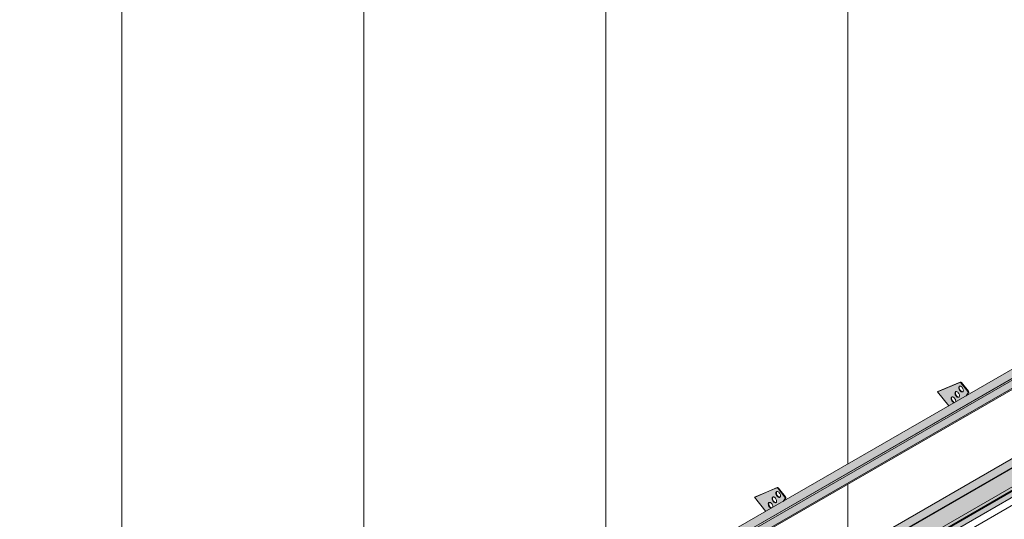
# Model space of a CAD drawing. Header units: centimetres. Extents: x -2166 to -630, y 52572 to 53714.
# Tile 21 of 31: x -1498 to -1041, y 53100 to 53332. Entities that reach past the tile are written whole.
import ezdxf

# ---------------------------------------------------------------- set-up
doc = ezdxf.new("R2010")
doc.units = ezdxf.units.CM
for name, color, linetype, lineweight in [('A-GENM', 7, 'Continuous', 5), ('A-ROOF', 7, 'Continuous', 5), ('A-ROOF-OTLN', 7, 'Continuous', 5), ('A-ROOF-PATT', 7, 'Continuous', 5), ('A-WALL-PATT', 7, 'Continuous', 5)]:
    doc.layers.add(name, color=color, linetype=linetype, lineweight=lineweight)

# ---------------------------------------------------------------- blocks, each defined once
blk = doc.blocks.new('Construction_Roof-Accessories_Lindab_KOTEGL - Construction_Roof-Accessories_Lindab_KOTEGL-V14-_3D_ Kopia 1 Kopia 1 Kopia 1 Kopia 1')
at = {"layer": 'A-GENM', "true_color": 0x383e42}
h = blk.add_hatch(color=250, dxfattribs=at)
h.paths.add_polyline_path([(-1152.08, 53104.05), (-1149.61, 53105.48), (-1150.15, 53105.77), (-1150.63, 53106.35), (-1150.92, 53107.05), (-1150.92, 53107.75), (-1150.68, 53108.11), (-1150.22, 53108.17), (-1149.67, 53107.88), (-1149.17, 53107.28), (-1148.88, 53106.45), (-1148.82, 53105.93), (-1143.98, 53108.72), (-1143.1, 53110.14), (-1143.3, 53110.77), (-1146.44, 53114.67), (-1147.02, 53114.94), (-1157.31, 53110.55), (-1154.09, 53106.54)])
h.paths.add_polyline_path([(-1147.58, 53107.98), (-1148.11, 53108.09), (-1148.64, 53108.55), (-1149.04, 53109.21), (-1149.19, 53110.01), (-1149.05, 53110.49), (-1148.7, 53110.7), (-1148.18, 53110.58), (-1147.64, 53110.13), (-1147.21, 53109.35), (-1147.08, 53108.77), (-1147.21, 53108.22), (-1147.37, 53108.06)])
h.paths.add_polyline_path([(-1145.81, 53110.49), (-1146.34, 53110.61), (-1146.87, 53111.06), (-1147.27, 53111.72), (-1147.43, 53112.42), (-1147.31, 53112.97), (-1146.93, 53113.21), (-1146.41, 53113.1), (-1145.87, 53112.64), (-1145.47, 53111.98), (-1145.31, 53111.28), (-1145.47, 53110.7), (-1145.78, 53110.5)])
for points in [[(-1143.21, 53110.65), (-1142.99, 53110.77), (-1146.23, 53114.8), (-1146.44, 53114.67), (-1143.3, 53110.77)], [(-1148.64, 53108.55), (-1148.48, 53108.74), (-1148.87, 53109.47), (-1148.98, 53110.14), (-1149.08, 53110.27), (-1149.18, 53110.14), (-1149.16, 53109.57), (-1148.82, 53108.8), (-1148.65, 53108.56)], [(-1146.87, 53111.06), (-1146.71, 53111.25), (-1147.1, 53111.96), (-1147.22, 53112.54), (-1147.31, 53112.78), (-1147.41, 53112.72), (-1147.39, 53112.08), (-1147.02, 53111.26), (-1146.88, 53111.08)], [(-1146.06, 53110.5), (-1145.91, 53110.65), (-1146.46, 53110.98), (-1146.66, 53111.18), (-1146.87, 53111.06), (-1146.34, 53110.61), (-1146.12, 53110.52)], [(-1150.41, 53106.03), (-1150.19, 53106.15), (-1150.63, 53106.93), (-1150.76, 53107.52), (-1150.84, 53107.75), (-1150.94, 53107.7), (-1150.92, 53107.05), (-1150.6, 53106.29), (-1150.42, 53106.05)], [(-1149.61, 53105.48), (-1149.52, 53105.64), (-1149.94, 53105.89), (-1150.27, 53106.11), (-1150.41, 53106.03), (-1149.77, 53105.54), (-1149.66, 53105.5)], [(-1147.83, 53107.99), (-1147.62, 53108.11), (-1148.17, 53108.41), (-1148.43, 53108.67), (-1148.64, 53108.55), (-1148.01, 53108.06)], [(-1143.98, 53108.72), (-1143.77, 53108.85), (-1143.44, 53109.49)]]:
    blk.add_hatch(color=250, dxfattribs=at).paths.add_polyline_path(points)
at = {"layer": 'A-GENM', "color": 250, "true_color": 0x2a2a2a}
for p, q in [((-1147.02, 53114.94), (-1157.31, 53110.55)), ((-1157.1, 53110.67), (-1146.8, 53115.06)), ((-1143.21, 53110.65), (-1146.44, 53114.67)), ((-1146.23, 53114.8), (-1142.99, 53110.77)), ((-1157.1, 53110.67), (-1157.31, 53110.55)), ((-1157.31, 53110.55), (-1152.06, 53104.02)), ((-1144.03, 53108.66), (-1143.08, 53110.01)), ((-1142.86, 53110.14), (-1143.82, 53108.78))]:
    blk.add_line(p, q, dxfattribs=at)
for points in [[(-1146.44, 53114.67, 0), (-1146.56, 53114.79, 0), (-1146.68, 53114.89, 0), (-1146.8, 53114.94, 0), (-1146.91, 53114.96, 0), (-1147.02, 53114.94, 0)], [(-1146.8, 53115.06, 0), (-1146.7, 53115.08, 0), (-1146.59, 53115.07, 0), (-1146.47, 53115.01, 0), (-1146.34, 53114.92, 0), (-1146.23, 53114.8, 0)], [(-1148.64, 53108.55, 0), (-1148.87, 53108.86, 0), (-1149.04, 53109.21, 0), (-1149.16, 53109.57, 0), (-1149.2, 53109.91, 0), (-1149.17, 53110.21, 0), (-1149.08, 53110.45, 0), (-1148.92, 53110.62, 0), (-1148.7, 53110.7, 0), (-1148.45, 53110.69, 0), (-1148.18, 53110.58, 0), (-1147.9, 53110.39, 0), (-1147.64, 53110.13, 0)], [(-1148.87, 53110.58, 0), (-1148.96, 53110.33, 0), (-1148.99, 53110.03, 0), (-1148.94, 53109.69, 0), (-1148.83, 53109.33, 0), (-1148.65, 53108.98, 0), (-1148.43, 53108.67, 0)], [(-1147.64, 53110.13, 0), (-1147.42, 53109.82, 0), (-1147.24, 53109.47, 0), (-1147.13, 53109.11, 0), (-1147.08, 53108.77, 0), (-1147.11, 53108.47, 0), (-1147.21, 53108.22, 0), (-1147.37, 53108.06, 0), (-1147.58, 53107.98, 0), (-1147.83, 53107.99, 0), (-1148.11, 53108.09, 0), (-1148.38, 53108.28, 0), (-1148.64, 53108.55, 0)], [(-1146.87, 53111.06, 0), (-1147.1, 53111.37, 0), (-1147.27, 53111.72, 0), (-1147.39, 53112.08, 0), (-1147.43, 53112.42, 0), (-1147.41, 53112.72, 0), (-1147.31, 53112.97, 0), (-1147.15, 53113.13, 0), (-1146.93, 53113.21, 0), (-1146.68, 53113.2, 0), (-1146.41, 53113.1, 0), (-1146.13, 53112.91, 0), (-1145.87, 53112.64, 0)], [(-1147.1, 53113.09, 0), (-1147.19, 53112.85, 0), (-1147.22, 53112.54, 0), (-1147.17, 53112.2, 0), (-1147.06, 53111.84, 0), (-1146.88, 53111.5, 0), (-1146.66, 53111.18, 0)], [(-1145.87, 53112.64, 0), (-1145.65, 53112.33, 0), (-1145.47, 53111.98, 0), (-1145.36, 53111.62, 0), (-1145.31, 53111.28, 0), (-1145.34, 53110.98, 0), (-1145.44, 53110.73, 0), (-1145.6, 53110.57, 0), (-1145.81, 53110.49, 0), (-1146.06, 53110.5, 0), (-1146.34, 53110.61, 0), (-1146.61, 53110.8, 0), (-1146.87, 53111.06, 0)], [(-1146.66, 53111.18, 0), (-1146.4, 53110.92, 0), (-1146.12, 53110.73, 0), (-1145.85, 53110.62, 0), (-1145.6, 53110.61, 0)], [(-1143.08, 53110.01, 0), (-1143.04, 53110.09, 0), (-1143.03, 53110.19, 0), (-1143.04, 53110.3, 0), (-1143.08, 53110.42, 0), (-1143.13, 53110.54, 0), (-1143.21, 53110.65, 0)], [(-1142.99, 53110.77, 0), (-1142.92, 53110.66, 0), (-1142.86, 53110.54, 0), (-1142.83, 53110.43, 0), (-1142.82, 53110.31, 0), (-1142.83, 53110.21, 0), (-1142.86, 53110.14, 0)], [(-1150.41, 53106.03, 0), (-1150.63, 53106.35, 0), (-1150.81, 53106.69, 0), (-1150.92, 53107.05, 0), (-1150.97, 53107.39, 0), (-1150.94, 53107.7, 0), (-1150.84, 53107.94, 0), (-1150.68, 53108.11, 0), (-1150.47, 53108.19, 0), (-1150.22, 53108.17, 0), (-1149.94, 53108.07, 0), (-1149.67, 53107.88, 0), (-1149.41, 53107.62, 0)], [(-1150.63, 53108.06, 0), (-1150.73, 53107.82, 0), (-1150.76, 53107.52, 0), (-1150.71, 53107.17, 0), (-1150.6, 53106.82, 0), (-1150.42, 53106.47, 0), (-1150.19, 53106.15, 0)], [(-1149.6, 53105.47, 0), (-1149.87, 53105.58, 0), (-1150.15, 53105.77, 0), (-1150.41, 53106.03, 0)], [(-1150.19, 53106.15, 0), (-1149.94, 53105.89, 0), (-1149.66, 53105.7, 0), (-1149.39, 53105.59, 0)], [(-1149.41, 53107.62, 0), (-1149.18, 53107.3, 0), (-1149.01, 53106.95, 0), (-1148.89, 53106.59, 0), (-1148.85, 53106.25, 0), (-1148.88, 53105.95, 0)], [(-1148.43, 53108.67, 0), (-1148.17, 53108.41, 0), (-1147.89, 53108.22, 0), (-1147.62, 53108.11, 0), (-1147.37, 53108.1, 0)]]:
    blk.add_polyline3d(points, dxfattribs=at)
blk = doc.blocks.new('Construction_Roof-Accessories_Lindab_KOTEGL - Construction_Roof-Accessories_Lindab_KOTEGL-V15-_3D_ Kopia 1 Kopia 1 Kopia 1 Kopia 1')
at = {"layer": 'A-GENM', "true_color": 0x383e42}
h = blk.add_hatch(color=250, dxfattribs=at)
h.paths.add_polyline_path([(-1067.23, 53153.04), (-1064.75, 53154.47), (-1065.29, 53154.76), (-1065.78, 53155.34), (-1066.07, 53156.04), (-1066.07, 53156.74), (-1065.83, 53157.1), (-1065.36, 53157.16), (-1064.82, 53156.87), (-1064.32, 53156.27), (-1064.02, 53155.44), (-1063.97, 53154.92), (-1059.13, 53157.71), (-1058.25, 53159.13), (-1058.35, 53159.64), (-1061.59, 53163.66), (-1062.16, 53163.93), (-1072.46, 53159.54), (-1068.3, 53154.36)])
h.paths.add_polyline_path([(-1062.73, 53156.97), (-1063.25, 53157.08), (-1063.79, 53157.54), (-1064.19, 53158.2), (-1064.34, 53159), (-1064.22, 53159.44), (-1063.85, 53159.69), (-1063.32, 53159.57), (-1062.79, 53159.12), (-1062.35, 53158.34), (-1062.23, 53157.76), (-1062.35, 53157.21), (-1062.51, 53157.04)])
h.paths.add_polyline_path([(-1060.96, 53159.48), (-1061.48, 53159.6), (-1062.02, 53160.05), (-1062.42, 53160.71), (-1062.58, 53161.41), (-1062.46, 53161.96), (-1062.08, 53162.2), (-1061.56, 53162.09), (-1061.02, 53161.63), (-1060.62, 53160.97), (-1060.46, 53160.27), (-1060.62, 53159.69), (-1060.92, 53159.49)])
for points in [[(-1062.02, 53160.05), (-1061.83, 53160.2), (-1062.24, 53160.95), (-1062.37, 53161.53), (-1062.46, 53161.77), (-1062.55, 53161.71), (-1062.53, 53161.07), (-1062.16, 53160.25), (-1062.03, 53160.07)], [(-1061.21, 53159.49), (-1061.06, 53159.64), (-1061.61, 53159.97), (-1061.83, 53160.16), (-1061.95, 53159.98), (-1061.47, 53159.59), (-1061.27, 53159.51)], [(-1058.35, 53159.64), (-1058.14, 53159.76), (-1061.47, 53163.74), (-1061.59, 53163.66), (-1060.59, 53162.42)], [(-1065.55, 53155.02), (-1065.34, 53155.14), (-1065.78, 53155.92), (-1065.9, 53156.5), (-1065.99, 53156.74), (-1066.09, 53156.69), (-1066.07, 53156.04), (-1065.74, 53155.28), (-1065.57, 53155.04)], [(-1063.79, 53157.54), (-1063.63, 53157.73), (-1064.02, 53158.46), (-1064.14, 53159.02), (-1064.22, 53159.26), (-1064.32, 53159.2), (-1064.3, 53158.56), (-1063.97, 53157.79), (-1063.8, 53157.55)], [(-1062.98, 53156.98), (-1062.77, 53157.1), (-1063.32, 53157.4), (-1063.57, 53157.66), (-1063.79, 53157.54), (-1063.15, 53157.04), (-1063.04, 53157)], [(-1059.13, 53157.71), (-1058.92, 53157.84), (-1058.22, 53159)], [(-1064.75, 53154.47), (-1064.66, 53154.63), (-1065.08, 53154.88), (-1065.34, 53155.14), (-1065.55, 53155.02), (-1064.92, 53154.53), (-1064.81, 53154.49)]]:
    blk.add_hatch(color=250, dxfattribs=at).paths.add_polyline_path(points)
at = {"layer": 'A-GENM', "color": 250, "true_color": 0x2a2a2a}
for p, q in [((-1062.16, 53163.93), (-1072.46, 53159.54)), ((-1072.25, 53159.66), (-1061.95, 53164.05)), ((-1058.35, 53159.64), (-1061.59, 53163.66)), ((-1061.38, 53163.79), (-1058.14, 53159.76)), ((-1072.25, 53159.66), (-1072.46, 53159.54)), ((-1072.46, 53159.54), (-1067.19, 53152.99)), ((-1059.17, 53157.66), (-1058.22, 53159)), ((-1058.01, 53159.13), (-1058.96, 53157.78))]:
    blk.add_line(p, q, dxfattribs=at)
for points in [[(-1062.02, 53160.05, 0), (-1062.24, 53160.36, 0), (-1062.42, 53160.71, 0), (-1062.53, 53161.07, 0), (-1062.58, 53161.41, 0), (-1062.55, 53161.71, 0), (-1062.46, 53161.96, 0), (-1062.29, 53162.12, 0), (-1062.08, 53162.2, 0), (-1061.83, 53162.19, 0), (-1061.56, 53162.09, 0), (-1061.28, 53161.9, 0), (-1061.02, 53161.63, 0)], [(-1062.24, 53162.08, 0), (-1062.34, 53161.84, 0), (-1062.37, 53161.53, 0), (-1062.32, 53161.19, 0), (-1062.21, 53160.83, 0), (-1062.03, 53160.49, 0), (-1061.81, 53160.17, 0)], [(-1061.59, 53163.66, 0), (-1061.7, 53163.78, 0), (-1061.82, 53163.88, 0), (-1061.95, 53163.93, 0), (-1062.06, 53163.95, 0), (-1062.16, 53163.93, 0)], [(-1061.02, 53161.63, 0), (-1060.8, 53161.32, 0), (-1060.62, 53160.97, 0), (-1060.51, 53160.61, 0), (-1060.46, 53160.27, 0), (-1060.49, 53159.97, 0), (-1060.58, 53159.72, 0), (-1060.74, 53159.56, 0), (-1060.96, 53159.48, 0), (-1061.21, 53159.49, 0), (-1061.48, 53159.6, 0), (-1061.76, 53159.79, 0), (-1062.02, 53160.05, 0)], [(-1061.95, 53164.05, 0), (-1061.85, 53164.07, 0), (-1061.73, 53164.06, 0), (-1061.61, 53164, 0), (-1061.49, 53163.91, 0), (-1061.38, 53163.79, 0)], [(-1061.81, 53160.17, 0), (-1061.55, 53159.91, 0), (-1061.27, 53159.72, 0), (-1061, 53159.61, 0), (-1060.75, 53159.6, 0)], [(-1065.55, 53155.02, 0), (-1065.78, 53155.34, 0), (-1065.96, 53155.68, 0), (-1066.07, 53156.04, 0), (-1066.12, 53156.38, 0), (-1066.09, 53156.69, 0), (-1065.99, 53156.93, 0), (-1065.83, 53157.1, 0), (-1065.62, 53157.18, 0), (-1065.36, 53157.16, 0), (-1065.09, 53157.06, 0), (-1064.82, 53156.87, 0), (-1064.56, 53156.61, 0)], [(-1065.78, 53157.05, 0), (-1065.88, 53156.81, 0), (-1065.9, 53156.5, 0), (-1065.86, 53156.16, 0), (-1065.74, 53155.81, 0), (-1065.57, 53155.46, 0), (-1065.34, 53155.14, 0)], [(-1064.56, 53156.61, 0), (-1064.33, 53156.29, 0), (-1064.16, 53155.94, 0), (-1064.04, 53155.58, 0), (-1064, 53155.24, 0), (-1064.02, 53154.94, 0)], [(-1063.79, 53157.54, 0), (-1064.01, 53157.85, 0), (-1064.19, 53158.2, 0), (-1064.3, 53158.56, 0), (-1064.35, 53158.9, 0), (-1064.32, 53159.2, 0), (-1064.22, 53159.44, 0), (-1064.06, 53159.61, 0), (-1063.85, 53159.69, 0), (-1063.6, 53159.68, 0), (-1063.32, 53159.57, 0), (-1063.05, 53159.38, 0), (-1062.79, 53159.12, 0)], [(-1064.01, 53159.57, 0), (-1064.11, 53159.32, 0), (-1064.14, 53159.02, 0), (-1064.09, 53158.68, 0), (-1063.98, 53158.32, 0), (-1063.8, 53157.97, 0), (-1063.57, 53157.66, 0)], [(-1062.79, 53159.12, 0), (-1062.56, 53158.81, 0), (-1062.39, 53158.46, 0), (-1062.27, 53158.1, 0), (-1062.23, 53157.76, 0), (-1062.26, 53157.46, 0), (-1062.35, 53157.21, 0), (-1062.51, 53157.04, 0), (-1062.73, 53156.97, 0), (-1062.98, 53156.98, 0), (-1063.25, 53157.08, 0), (-1063.53, 53157.27, 0), (-1063.79, 53157.54, 0)], [(-1063.57, 53157.66, 0), (-1063.32, 53157.4, 0), (-1063.04, 53157.21, 0), (-1062.77, 53157.1, 0), (-1062.51, 53157.09, 0)], [(-1058.22, 53159, 0), (-1058.19, 53159.08, 0), (-1058.18, 53159.18, 0), (-1058.19, 53159.29, 0), (-1058.22, 53159.41, 0), (-1058.28, 53159.53, 0), (-1058.35, 53159.64, 0)], [(-1058.14, 53159.76, 0), (-1058.07, 53159.65, 0), (-1058.01, 53159.53, 0), (-1057.98, 53159.42, 0), (-1057.96, 53159.3, 0), (-1057.98, 53159.2, 0), (-1058.01, 53159.13, 0)], [(-1064.75, 53154.46, 0), (-1065.02, 53154.57, 0), (-1065.29, 53154.76, 0), (-1065.55, 53155.02, 0)], [(-1065.34, 53155.14, 0), (-1065.08, 53154.88, 0), (-1064.81, 53154.69, 0), (-1064.53, 53154.58, 0)]]:
    blk.add_polyline3d(points, dxfattribs=at)
blk = doc.blocks.new('Construction_Roof-Accessories_Lindab_SNO_KOTEGL - Construction_Roof-Accessories_Lindab_SNO-V16-_3D_ Kopia 1 Kopia 1 Kopia 1 Kopia 1')
at = {"layer": 'A-GENM', "true_color": 0x383e42}
for points in [[(-1162.44, 53093.9), (-1021.02, 53175.55), (-1023.35, 53178.18), (-1164.77, 53096.53), (-1162.54, 53094.01)], [(-1161.72, 53093.59), (-1020.3, 53175.24), (-1020.48, 53175.79), (-1161.82, 53094.19), (-1161.74, 53093.72)], [(-1161.79, 53093.32), (-1020.3, 53175.1), (-1020.4, 53175.18), (-1161.72, 53093.45), (-1161.75, 53093.36)], [(-1166.83, 53086.76), (-1025.41, 53168.41), (-1027.31, 53170.96), (-1168.71, 53089.33)], [(-1164.77, 53096.53), (-1034.79, 53171.76), (-1164.81, 53096.57), (-1164.8, 53096.56)], [(-1166.79, 53086.22), (-1025.28, 53168.05), (-1025.43, 53168.4), (-1166.77, 53086.67), (-1166.72, 53086.3), (-1166.77, 53086.23)]]:
    blk.add_hatch(color=250, dxfattribs=at).paths.add_polyline_path(points)
at = {"layer": 'A-GENM', "color": 250, "true_color": 0x2a2a2a}
for p, q in [((-1023.55, 53178.26), (-1164.97, 53096.61)), ((-1023.35, 53178.18), (-1021.02, 53175.55)), ((-1161.9, 53094.21), (-1020.48, 53175.86)), ((-1161.82, 53094.19), (-1020.4, 53175.84)), ((-1161.8, 53093.32), (-1020.38, 53174.97)), ((-1020.48, 53175.86), (-1020.4, 53175.84)), ((-1020.4, 53175.84), (-1020.3, 53175.24)), ((-1027.29, 53170.99), (-1025.41, 53168.41)), ((-1166.83, 53086.76), (-1025.41, 53168.41)), ((-1166.79, 53086.21), (-1025.37, 53167.86)), ((-1162.44, 53093.9), (-1164.77, 53096.53)), ((-1161.82, 53094.19), (-1161.9, 53094.21)), ((-1161.72, 53093.59), (-1161.82, 53094.19)), ((-1166.83, 53086.76), (-1168.72, 53089.34))]:
    blk.add_line(p, q, dxfattribs=at)
for points in [[(-1023.55, 53178.26, 0), (-1023.51, 53178.27, 0), (-1023.47, 53178.27, 0), (-1023.43, 53178.25, 0), (-1023.39, 53178.22, 0), (-1023.35, 53178.18, 0)], [(-1020.3, 53175.24, 0), (-1020.29, 53175.15, 0), (-1020.3, 53175.07, 0), (-1020.33, 53175.01, 0), (-1020.37, 53174.97, 0), (-1020.38, 53174.97, 0)], [(-1025.41, 53168.41, 0), (-1025.35, 53168.32, 0), (-1025.31, 53168.23, 0), (-1025.29, 53168.14, 0), (-1025.28, 53168.05, 0), (-1025.29, 53167.97, 0), (-1025.32, 53167.91, 0), (-1025.36, 53167.87, 0), (-1025.37, 53167.86, 0)], [(-1164.77, 53096.53, 0), (-1164.81, 53096.57, 0), (-1164.85, 53096.6, 0), (-1164.89, 53096.62, 0), (-1164.93, 53096.62, 0), (-1164.97, 53096.61, 0)], [(-1161.8, 53093.32, 0), (-1161.79, 53093.32, 0), (-1161.75, 53093.36, 0), (-1161.72, 53093.42, 0), (-1161.71, 53093.5, 0), (-1161.72, 53093.59, 0)], [(-1166.79, 53086.21, 0), (-1166.79, 53086.22, 0), (-1166.74, 53086.26, 0), (-1166.71, 53086.32, 0), (-1166.7, 53086.4, 0), (-1166.71, 53086.49, 0), (-1166.73, 53086.58, 0), (-1166.77, 53086.67, 0), (-1166.83, 53086.76, 0)]]:
    blk.add_polyline3d(points, dxfattribs=at)

msp = doc.modelspace()

# ---------------------------------------------------------------- hatches: boundary and pattern name
at = {"layer": 'A-ROOF-OTLN', "true_color": 0x383e42}
h = msp.add_hatch(color=250, dxfattribs=at)
h.paths.add_polyline_path([(-1486.45, 52865.08), (-709.09, 53313.94), (-709.15, 53314.02), (-1486.6, 52865.16)])
h.paths.add_polyline_path([(-708.06, 53314.48), (-703.06, 53317.37), (-703.32, 53317.39), (-708.18, 53314.58)])
h.paths.add_polyline_path([(-701.25, 53318.41), (-684.57, 53328.04), (-684.72, 53328.13), (-701.41, 53318.49)])
h = msp.add_hatch(color=250, dxfattribs=at)
h.paths.add_polyline_path([(-1481.36, 52857.63), (-1480.61, 52858), (-1480.11, 52858.7), (-1479.93, 52859.16), (-1479.8, 52860.01), (-1479.67, 52860.06), (-1479.46, 52860.25), (-1479.46, 52860.36), (-1479.46, 52860.47), (-1465.43, 52868.57), (-1465.72, 52868.84), (-1466.18, 52869.77), (-1466.34, 52871.71), (-1466.27, 52873.47), (-1466.14, 52873.95), (-1465.5, 52874.73), (-1464.51, 52875.36), (-1463.54, 52875.73), (-1462.34, 52875.97), (-1461.34, 52876.04), (-1459.34, 52875.78), (-1458.48, 52875.5), (-1457.68, 52875.1), (-1456.97, 52874.54), (-1456.34, 52873.82), (-706.24, 53306.95), (-706.76, 53307.11), (-707.8, 53307.93), (-708.59, 53309.31), (-708.99, 53310.99), (-709.11, 53312.13), (-709.09, 53313.89), (-1486.45, 52865.08), (-1486.6, 52863.85), (-1486.44, 52862.67), (-1486.31, 52862.12), (-1485.84, 52861.01), (-1485.01, 52859.71), (-1484.41, 52859.02), (-1483.76, 52858.42), (-1482.93, 52857.91), (-1482.05, 52857.64)])
h.paths.add_polyline_path([(-1462.18, 52870.45), (-1458.67, 52872.48), (-1461.34, 52873.66), (-1461.63, 52873.72), (-1462.59, 52874.12), (-1463.22, 52874.17), (-1463.74, 52874.34), (-1464.74, 52874.12), (-1465.5, 52873.33), (-1465.9, 52872.33), (-1465.26, 52871.59), (-1464.51, 52871.1), (-1463.33, 52870.66), (-1462.59, 52870.48)])
h.paths.add_polyline_path([(-699.26, 53310.92), (-681.61, 53321.23), (-681.88, 53321.39), (-683.05, 53322.58), (-683.59, 53323.34), (-684, 53324.05), (-684.57, 53325.69), (-684.69, 53326.2), (-684.69, 53327.42), (-684.69, 53327.98), (-701.15, 53318.37), (-700.55, 53318.05), (-699.84, 53317.45), (-699.41, 53316.78), (-699.26, 53316.14), (-699.26, 53311.36)])
h.paths.add_polyline_path([(-704.26, 53313.37), (-702.32, 53313.63), (-703.02, 53314.92), (-703.27, 53315.49), (-703.34, 53316.46), (-703.06, 53317.37), (-708.06, 53314.48), (-707.43, 53314.08), (-706.24, 53313.64), (-704.79, 53313.41), (-704.75, 53313.41)])
h = msp.add_hatch(color=250, dxfattribs=at)
h.paths.add_polyline_path([(-1480.61, 52857.73), (-1461.96, 52868.5), (-1460.7, 52869.7), (-1478.86, 52859.33), (-1478.91, 52859.41), (-1479.28, 52859.31), (-1479.24, 52859.39), (-1478.86, 52859.61), (-1479.12, 52860.12), (-1479.29, 52860.17), (-1479.69, 52859.95), (-1479.82, 52858.96), (-1480.29, 52858.06), (-1480.44, 52857.91)])
h.paths.add_polyline_path([(-1458.61, 52870.91), (-1457.68, 52871.4), (-1458.24, 52871.12)])
h.paths.add_polyline_path([(-1456.34, 52871.74), (-678.58, 53320.86), (-678.23, 53321.23), (-678.1, 53321.53), (-1456.43, 52872.16), (-1456.34, 52871.91)])
msp.add_hatch(color=250, dxfattribs=at).paths.add_polyline_path([(-1478.99, 52859.14), (-676.98, 53322.29), (-677.03, 53322.75), (-677.33, 53323.18), (-677.7, 53323.34), (-678.24, 53323.06), (-1479.46, 52860.36), (-1479.09, 52860.09), (-1478.86, 52859.61), (-1478.91, 52859.21)])
at = {"layer": 'A-ROOF-PATT'}
h = msp.add_hatch(dxfattribs=at)
h.set_pattern_fill('FP_4', color=256, style=0, pattern_type=2)
h.set_pattern_definition([(90, (-9532.95, 51332.19), (-112.25, 22.813), [])])
h.paths.add_polyline_path([(-1486.76, 52869.34), (-691.95, 53328.22), (-985.26, 53693.1), (-1780.07, 53234.22), (-1489.57, 52872.83)])
h.paths.add_polyline_path([(-1449.63, 52922.92), (-1449.67, 52923.03), (-1449.78, 52923.01), (-1450.24, 52923.1), (-1449.78, 52923.49), (-1452.16, 52926.94), (-1452.12, 52927.18), (-1447.76, 52933.2), (-1446.96, 52933.8), (-1434.93, 52940.75), (-1440.16, 52947.25), (-1439.94, 52947.37), (-1429.78, 52951.6), (-1429.25, 52951.4), (-1429.07, 52951.5), (-1425.92, 52947.42), (-1426.03, 52947.27), (-1425.92, 52946.71), (-1425.81, 52946.69), (-1426.61, 52945.55), (-1350.07, 52989.74), (-1355.3, 52996.24), (-1355.09, 52996.36), (-1344.92, 53000.59), (-1344.4, 53000.39), (-1344.22, 53000.49), (-1341.07, 52996.41), (-1341.18, 52996.26), (-1341.07, 52995.7), (-1340.95, 52995.68), (-1341.55, 52994.66), (-1293.51, 53022.4), (-1298.74, 53028.9), (-1298.52, 53029.02), (-1288.36, 53033.25), (-1287.83, 53033.05), (-1287.65, 53033.15), (-1284.5, 53029.07), (-1284.61, 53028.92), (-1284.5, 53028.36), (-1284.38, 53028.34), (-1285.19, 53027.2), (-1208.65, 53071.39), (-1213.88, 53077.89), (-1213.67, 53078.01), (-1203.5, 53082.24), (-1202.98, 53082.03), (-1202.8, 53082.14), (-1199.64, 53078.06), (-1199.76, 53077.91), (-1199.64, 53077.35), (-1199.53, 53077.33), (-1200.34, 53076.19), (-1152.08, 53104.05), (-1157.31, 53110.55), (-1157.1, 53110.67), (-1146.93, 53114.9), (-1146.41, 53114.69), (-1146.23, 53114.8), (-1143.08, 53110.72), (-1143.19, 53110.57), (-1143.08, 53110.01), (-1142.96, 53109.99), (-1143.77, 53108.85), (-1067.23, 53153.04), (-1072.46, 53159.54), (-1072.25, 53159.66), (-1062.08, 53163.89), (-1061.56, 53163.68), (-1061.38, 53163.79), (-1058.22, 53159.71), (-1058.34, 53159.56), (-1058.22, 53159), (-1058.11, 53158.98), (-1058.92, 53157.84), (-1010.66, 53185.7), (-1015.89, 53192.2), (-1015.68, 53192.32), (-1005.51, 53196.55), (-1004.99, 53196.34), (-1004.81, 53196.45), (-1001.65, 53192.37), (-1001.77, 53192.22), (-1001.65, 53191.66), (-1001.54, 53191.64), (-1002.35, 53190.5), (-925.81, 53234.69), (-931.04, 53241.19), (-930.83, 53241.31), (-920.66, 53245.54), (-920.13, 53245.33), (-919.96, 53245.44), (-916.8, 53241.36), (-916.91, 53241.21), (-916.8, 53240.65), (-916.69, 53240.63), (-917.5, 53239.49), (-881.97, 53259.87), (-881.97, 53260), (-869.21, 53267.36), (-874.44, 53273.87), (-874.22, 53273.99), (-864.06, 53278.22), (-863.53, 53278.01), (-863.35, 53278.12), (-860.2, 53274.04), (-860.31, 53273.89), (-860.2, 53273.33), (-860.09, 53273.31), (-860.89, 53272.17), (-784.36, 53316.35), (-789.58, 53322.86), (-789.37, 53322.98), (-779.2, 53327.21), (-778.68, 53327), (-778.5, 53327.11), (-775.35, 53323.03), (-775.46, 53322.88), (-775.35, 53322.32), (-775.23, 53322.3), (-776.04, 53321.16), (-740.51, 53341.54), (-740.47, 53341.5), (-738.14, 53338.87), (-737.52, 53339.16), (-737.45, 53338.33), (-737.8, 53338.11), (-744.41, 53334.3), (-742.4, 53331.37), (-742.55, 53331.15), (-883.83, 53249.69), (-883.94, 53249.52), (-1449.58, 52922.94)])
h.paths.add_polyline_path([(-1432.24, 52942.3), (-1431.71, 52942.73), (-1431.74, 52943.29), (-1432.03, 52944), (-1432.51, 52944.58), (-1433.06, 52944.87), (-1433.53, 52944.81), (-1433.75, 52944.41), (-1433.57, 52944.52), (-1433.55, 52943.87), (-1433.18, 52943.05), (-1432.71, 52942.55), (-1432.36, 52942.35)])
h.paths.add_polyline_path([(-1430.42, 52944.68), (-1430.05, 52944.92), (-1429.92, 52945.47), (-1430.08, 52946.17), (-1430.56, 52946.91), (-1431.13, 52947.33), (-1431.58, 52947.39), (-1431.92, 52947.16), (-1431.92, 52946.97), (-1431.82, 52946.91), (-1431.79, 52946.39), (-1431.41, 52945.56), (-1430.95, 52945.06), (-1430.56, 52944.76), (-1430.46, 52944.68)])
h.paths.add_polyline_path([(-1428.65, 52947.19), (-1428.28, 52947.44), (-1428.16, 52947.98), (-1428.32, 52948.68), (-1428.72, 52949.34), (-1429.29, 52949.81), (-1429.81, 52949.9), (-1430.15, 52949.67), (-1430.15, 52949.48), (-1430.05, 52949.42), (-1430.02, 52948.9), (-1429.64, 52948.07), (-1429.18, 52947.57), (-1428.87, 52947.22), (-1428.69, 52947.19)])
h.paths.add_polyline_path([(-1347.39, 52991.29), (-1346.86, 52991.64), (-1346.88, 52992.28), (-1347.21, 52993.04), (-1347.66, 52993.57), (-1348.21, 52993.86), (-1348.67, 52993.8), (-1348.9, 52993.4), (-1348.72, 52993.51), (-1348.67, 52992.78), (-1348.32, 52992.04), (-1347.86, 52991.54), (-1347.51, 52991.34)])
h.paths.add_polyline_path([(-1345.57, 52993.67), (-1345.2, 52993.91), (-1345.07, 52994.46), (-1345.28, 52995.26), (-1345.71, 52995.9), (-1346.28, 52996.32), (-1346.73, 52996.38), (-1347.07, 52996.15), (-1347.07, 52995.96), (-1346.96, 52995.9), (-1346.93, 52995.38), (-1346.56, 52994.55), (-1346.09, 52994.05), (-1345.71, 52993.75), (-1345.61, 52993.67)])
h.paths.add_polyline_path([(-1343.8, 52996.18), (-1343.43, 52996.42), (-1343.3, 52996.97), (-1343.46, 52997.67), (-1343.86, 52998.33), (-1344.43, 52998.8), (-1344.96, 52998.89), (-1345.3, 52998.66), (-1345.3, 52998.47), (-1345.19, 52998.41), (-1345.16, 52997.89), (-1344.79, 52997.07), (-1344.33, 52996.56), (-1344.01, 52996.21), (-1343.84, 52996.18)])
h.paths.add_polyline_path([(-1290.82, 53023.95), (-1290.29, 53024.38), (-1290.32, 53024.94), (-1290.64, 53025.7), (-1291.09, 53026.23), (-1291.64, 53026.52), (-1292.1, 53026.46), (-1292.33, 53026.06), (-1292.15, 53026.17), (-1292.1, 53025.44), (-1291.75, 53024.7), (-1291.29, 53024.2), (-1290.94, 53024)])
h.paths.add_polyline_path([(-1289, 53026.33), (-1288.63, 53026.57), (-1288.5, 53027.12), (-1288.71, 53027.92), (-1289.14, 53028.56), (-1289.71, 53028.98), (-1290.16, 53029.04), (-1290.5, 53028.81), (-1290.5, 53028.62), (-1290.39, 53028.56), (-1290.37, 53028.04), (-1289.99, 53027.21), (-1289.53, 53026.71), (-1289.14, 53026.41), (-1289.04, 53026.33)])
h.paths.add_polyline_path([(-1287.23, 53028.84), (-1286.86, 53029.08), (-1286.73, 53029.63), (-1286.9, 53030.34), (-1287.3, 53030.99), (-1287.86, 53031.46), (-1288.39, 53031.55), (-1288.73, 53031.32), (-1288.73, 53031.13), (-1288.63, 53031.07), (-1288.6, 53030.55), (-1288.22, 53029.72), (-1287.76, 53029.22), (-1287.44, 53028.87), (-1287.27, 53028.84)])
h.paths.add_polyline_path([(-1205.96, 53072.94), (-1205.44, 53073.37), (-1205.46, 53073.93), (-1205.79, 53074.69), (-1206.24, 53075.22), (-1206.79, 53075.51), (-1207.25, 53075.45), (-1207.48, 53075.05), (-1207.3, 53075.16), (-1207.25, 53074.43), (-1206.9, 53073.69), (-1206.44, 53073.19), (-1206.09, 53072.99)])
h.paths.add_polyline_path([(-1204.15, 53075.32), (-1203.77, 53075.56), (-1203.65, 53076.11), (-1203.81, 53076.81), (-1204.22, 53077.48), (-1204.86, 53077.97), (-1205.31, 53078.03), (-1205.65, 53077.79), (-1205.65, 53077.61), (-1205.54, 53077.55), (-1205.51, 53077.03), (-1205.13, 53076.2), (-1204.67, 53075.7), (-1204.29, 53075.4), (-1204.19, 53075.32)])
h.paths.add_polyline_path([(-1202.38, 53077.83), (-1202, 53078.07), (-1201.88, 53078.62), (-1202.04, 53079.32), (-1202.44, 53079.98), (-1203.01, 53080.45), (-1203.54, 53080.54), (-1203.88, 53080.31), (-1203.88, 53080.12), (-1203.77, 53080.06), (-1203.74, 53079.54), (-1203.37, 53078.71), (-1202.9, 53078.21), (-1202.59, 53077.86), (-1202.42, 53077.83)])
h.paths.add_polyline_path([(-1149.4, 53105.6), (-1148.87, 53106.03), (-1148.89, 53106.59), (-1149.22, 53107.35), (-1149.67, 53107.88), (-1150.27, 53108.18), (-1150.68, 53108.11), (-1150.91, 53107.71), (-1150.73, 53107.82), (-1150.68, 53107.09), (-1150.33, 53106.35), (-1149.87, 53105.85), (-1149.52, 53105.64)])
h.paths.add_polyline_path([(-1147.58, 53107.98), (-1147.21, 53108.22), (-1147.08, 53108.77), (-1147.29, 53109.57), (-1147.72, 53110.21), (-1148.29, 53110.63), (-1148.74, 53110.69), (-1149.08, 53110.45), (-1149.08, 53110.27), (-1148.97, 53110.21), (-1148.94, 53109.69), (-1148.57, 53108.86), (-1148.11, 53108.36), (-1147.72, 53108.06), (-1147.62, 53107.98)])
h.paths.add_polyline_path([(-1145.81, 53110.49), (-1145.44, 53110.73), (-1145.31, 53111.28), (-1145.47, 53111.98), (-1145.87, 53112.64), (-1146.44, 53113.11), (-1146.97, 53113.2), (-1147.31, 53112.97), (-1147.31, 53112.78), (-1147.2, 53112.72), (-1147.17, 53112.2), (-1146.8, 53111.37), (-1146.34, 53110.87), (-1146.02, 53110.52), (-1145.85, 53110.49)])
h.paths.add_polyline_path([(-1064.54, 53154.59), (-1064.02, 53154.94), (-1064.04, 53155.58), (-1064.37, 53156.34), (-1064.82, 53156.87), (-1065.36, 53157.16), (-1065.83, 53157.1), (-1066.06, 53156.7), (-1065.88, 53156.81), (-1065.83, 53156.08), (-1065.48, 53155.34), (-1065.02, 53154.84), (-1064.66, 53154.63)])
h.paths.add_polyline_path([(-1062.73, 53156.97), (-1062.35, 53157.21), (-1062.23, 53157.76), (-1062.44, 53158.56), (-1062.87, 53159.2), (-1063.44, 53159.62), (-1063.89, 53159.68), (-1064.22, 53159.44), (-1064.22, 53159.26), (-1064.12, 53159.2), (-1064.09, 53158.68), (-1063.71, 53157.85), (-1063.24, 53157.34), (-1062.86, 53157.04), (-1062.77, 53156.97)])
h.paths.add_polyline_path([(-1060.96, 53159.48), (-1060.58, 53159.72), (-1060.46, 53160.27), (-1060.62, 53160.97), (-1061.02, 53161.63), (-1061.59, 53162.1), (-1062.12, 53162.19), (-1062.46, 53161.96), (-1062.46, 53161.77), (-1062.35, 53161.71), (-1062.32, 53161.19), (-1061.95, 53160.37), (-1061.47, 53159.85), (-1061.17, 53159.51), (-1061, 53159.48)])
h.paths.add_polyline_path([(-1007.97, 53187.25), (-1007.45, 53187.68), (-1007.47, 53188.24), (-1007.76, 53188.95), (-1008.25, 53189.53), (-1008.8, 53189.82), (-1009.26, 53189.76), (-1009.49, 53189.36), (-1009.31, 53189.47), (-1009.26, 53188.74), (-1008.91, 53188), (-1008.45, 53187.5), (-1008.1, 53187.29)])
h.paths.add_polyline_path([(-1006.16, 53189.62), (-1005.78, 53189.87), (-1005.66, 53190.42), (-1005.82, 53191.12), (-1006.23, 53191.79), (-1006.87, 53192.28), (-1007.32, 53192.34), (-1007.66, 53192.1), (-1007.66, 53191.92), (-1007.55, 53191.86), (-1007.5, 53191.25), (-1007.14, 53190.51), (-1006.68, 53190.01), (-1006.3, 53189.7), (-1006.2, 53189.63)])
h.paths.add_polyline_path([(-1004.39, 53192.14), (-1004.01, 53192.38), (-1003.89, 53192.93), (-1004.05, 53193.63), (-1004.45, 53194.29), (-1005.02, 53194.76), (-1005.55, 53194.85), (-1005.89, 53194.62), (-1005.89, 53194.43), (-1005.78, 53194.37), (-1005.75, 53193.85), (-1005.38, 53193.03), (-1004.91, 53192.52), (-1004.6, 53192.17), (-1004.43, 53192.14)])
h.paths.add_polyline_path([(-923.12, 53236.24), (-922.59, 53236.67), (-922.62, 53237.23), (-922.95, 53237.99), (-923.39, 53238.52), (-923.94, 53238.81), (-924.41, 53238.75), (-924.64, 53238.35), (-924.46, 53238.46), (-924.41, 53237.73), (-924.06, 53236.98), (-923.6, 53236.49), (-923.24, 53236.28)])
h.paths.add_polyline_path([(-921.31, 53238.61), (-920.93, 53238.86), (-920.81, 53239.41), (-921.02, 53240.21), (-921.45, 53240.85), (-922.02, 53241.27), (-922.46, 53241.33), (-922.8, 53241.09), (-922.8, 53240.91), (-922.7, 53240.85), (-922.67, 53240.33), (-922.29, 53239.5), (-921.83, 53239), (-921.44, 53238.69), (-921.35, 53238.62)])
h.paths.add_polyline_path([(-919.54, 53241.13), (-919.16, 53241.37), (-919.04, 53241.92), (-919.2, 53242.62), (-919.6, 53243.28), (-920.17, 53243.75), (-920.69, 53243.84), (-921.03, 53243.61), (-921.03, 53243.42), (-920.93, 53243.36), (-920.9, 53242.84), (-920.52, 53242.01), (-920.06, 53241.51), (-919.75, 53241.16), (-919.58, 53241.13)])
h.paths.add_polyline_path([(-866.52, 53268.92), (-866, 53269.27), (-866.02, 53269.91), (-866.34, 53270.67), (-866.79, 53271.2), (-867.34, 53271.49), (-867.81, 53271.43), (-868.03, 53271.03), (-867.85, 53271.14), (-867.81, 53270.41), (-867.46, 53269.66), (-867, 53269.17), (-866.64, 53268.96)])
h.paths.add_polyline_path([(-864.7, 53271.29), (-864.33, 53271.54), (-864.2, 53272.09), (-864.41, 53272.89), (-864.84, 53273.53), (-865.41, 53273.95), (-865.86, 53274.01), (-866.2, 53273.77), (-866.2, 53273.59), (-866.1, 53273.53), (-866.07, 53273.01), (-865.69, 53272.18), (-865.23, 53271.68), (-864.84, 53271.37), (-864.74, 53271.3)])
h.paths.add_polyline_path([(-862.93, 53273.81), (-862.56, 53274.05), (-862.44, 53274.6), (-862.6, 53275.3), (-863, 53275.96), (-863.57, 53276.43), (-864.09, 53276.52), (-864.43, 53276.29), (-864.43, 53276.1), (-864.33, 53276.04), (-864.3, 53275.52), (-863.93, 53274.7), (-863.46, 53274.19), (-863.15, 53273.84), (-862.97, 53273.81)])
h.paths.add_polyline_path([(-781.67, 53317.91), (-781.15, 53318.26), (-781.16, 53318.9), (-781.45, 53319.61), (-781.94, 53320.19), (-782.49, 53320.48), (-782.95, 53320.41), (-783.18, 53320.02), (-783, 53320.13), (-782.98, 53319.48), (-782.6, 53318.65), (-782.14, 53318.16), (-781.79, 53317.95)])
h.paths.add_polyline_path([(-779.85, 53320.28), (-779.48, 53320.53), (-779.35, 53321.08), (-779.51, 53321.78), (-779.92, 53322.44), (-780.56, 53322.94), (-781.01, 53323), (-781.35, 53322.76), (-781.35, 53322.58), (-781.23, 53322.64), (-781.21, 53322), (-780.84, 53321.17), (-780.38, 53320.67), (-779.99, 53320.36), (-779.89, 53320.29)])
h.paths.add_polyline_path([(-778.08, 53322.8), (-777.71, 53323.04), (-777.58, 53323.59), (-777.74, 53324.29), (-778.19, 53325), (-778.71, 53325.42), (-779.24, 53325.51), (-779.58, 53325.28), (-779.58, 53325.09), (-779.47, 53325.03), (-779.45, 53324.51), (-779.07, 53323.68), (-778.61, 53323.18), (-778.29, 53322.83), (-778.12, 53322.8)])
at = {"layer": 'A-ROOF-PATT', "true_color": 0xc7ae96}
h = msp.add_hatch(color=253, dxfattribs=at)
h.paths.add_polyline_path([(-1486.76, 52851.37), (-1466.34, 52863.24), (-1466.34, 52865.97), (-1481.27, 52857.46), (-1482.11, 52857.48), (-1483.23, 52857.93), (-1484.09, 52858.55), (-1485.01, 52859.53), (-1485.6, 52860.37), (-1486.16, 52861.45), (-1486.6, 52862.81), (-1486.7, 52863.23), (-1486.75, 52864.26), (-1486.57, 52865.18), (-709.15, 53314.1), (-709.15, 53314.21), (-1486.76, 52865.16), (-1486.76, 52852.51)])
h.paths.add_polyline_path([(-1456.34, 52868.93), (-709.15, 53300.33), (-709.15, 53303.13), (-1456.34, 52871.74)])
h.paths.add_polyline_path([(-699.26, 53306.04), (-684.88, 53314.34), (-684.88, 53317.15), (-699.26, 53308.84)])
h.paths.add_polyline_path([(-708.18, 53314.58), (-703.6, 53317.22), (-703.6, 53317.41), (-708.32, 53314.68)])
h.paths.add_polyline_path([(-701.41, 53318.49), (-684.88, 53328.13), (-684.88, 53328.22), (-701.53, 53318.54)])
h = msp.add_hatch(color=253, dxfattribs=at)
h.paths.add_polyline_path([(-1486.76, 52865.25), (-709.15, 53314.21), (-709.26, 53314.84), (-709.18, 53316.48), (-709.06, 53316.93), (-708.42, 53317.71), (-707.65, 53318.24), (-706.24, 53318.76), (-705.5, 53318.93), (-704.26, 53319.03), (-702.26, 53318.76), (-701.47, 53318.64), (-684.88, 53328.22), (-692.11, 53328.13), (-1486.76, 52869.34), (-1486.76, 52867.29)])
h.paths.add_polyline_path([(-708.32, 53314.68), (-703.6, 53317.41), (-704.26, 53317.46), (-705.5, 53317.36), (-707.18, 53316.86), (-707.65, 53316.65), (-708.59, 53315.83), (-708.88, 53315.39), (-708.34, 53314.7)])
at = {"layer": 'A-ROOF-PATT'}
h = msp.add_hatch(dxfattribs=at)
h.set_pattern_fill('FP_6', color=256, style=0, pattern_type=2)
h.set_pattern_definition([(30, (-7826.363, 54958.11), (-8e-05, 25.924136), [])])
h.paths.add_polyline_path([(-1486.76, 52847.65), (-1466.34, 52859.44), (-1466.34, 52863.16), (-1486.76, 52851.37)])
h.paths.add_polyline_path([(-1456.34, 52865.21), (-709.26, 53296.54), (-709.26, 53300.26), (-1456.34, 52868.93), (-1456.34, 52867.75)])
h.paths.add_polyline_path([(-699.26, 53302.31), (-691.95, 53306.54), (-691.95, 53310.26), (-699.26, 53306.04)])
at = {"layer": 'A-WALL-PATT'}
h = msp.add_hatch(dxfattribs=at)
h.set_pattern_fill('FP_1', color=256, style=0, pattern_type=2)
h.set_pattern_definition([(30, (-7843.79, 54968.172), (-8e-05, 25.924136), [])])
h.paths.add_polyline_path([(-1059.85, 52895.61), (-728.01, 53087.21), (-728.01, 53270.23), (-727.84, 53271.25), (-727.17, 53272.26), (-725.94, 53273.12), (-709.38, 53282.78), (-709.38, 53296.47), (-1059.85, 53094.13), (-1059.85, 52897.25)])
h.paths.add_polyline_path([(-1016.01, 52990.33), (-1019.55, 52992.37), (-1019.55, 53002.17), (-1011.06, 53007.07), (-1007.53, 53004.93), (-1007.53, 52995.23), (-1013.73, 52991.65)])
h.paths.add_polyline_path([(-1012.82, 52996.75), (-1012.82, 52996.82), (-1012.83, 52996.82)])
h.paths.add_polyline_path([(-923.9, 53032.28), (-923.9, 53032.34), (-924.02, 53032.41), (-924.1, 53036.18), (-926.67, 53037.83), (-928.08, 53037.01), (-928.08, 53139.07), (-829.09, 53196.23), (-829.03, 53094.27), (-826.3, 53092.52), (-826.32, 53088.62), (-923.89, 53032.29)])
h.paths.add_polyline_path([(-718.01, 53092.98), (-709.38, 53097.96), (-709.38, 53271.13), (-718.01, 53266.08), (-718.01, 53094.61)])
h.paths.add_polyline_path([(-804.38, 53220.74), (-804.72, 53220.84), (-804.82, 53220.84), (-805.78, 53221.45), (-805.79, 53221.92), (-805.69, 53229.25), (-805.44, 53229.51), (-798.86, 53233.22), (-798.01, 53232.74), (-794.32, 53235.18), (-793.8, 53235.13), (-793.55, 53235.06), (-792.61, 53234.39), (-791.84, 53233.35), (-791.45, 53232.21), (-791.47, 53231.6), (-791.59, 53231.23), (-792.04, 53230.8), (-797.66, 53226.92), (-797.66, 53225.02), (-798.17, 53224.32), (-804.02, 53220.94)])

# ---------------------------------------------------------------- linework, layer by layer
at = {"layer": 'A-ROOF'}
msp.add_line((-709.26, 53296.54), (-1456.34, 52865.21), dxfattribs=at)
at = {"layer": 'A-ROOF-OTLN'}
for p, q in [((-1490.3, 52867.29), (-688.41, 53330.26)), ((-1480.73, 52857.66), (-678.84, 53320.62)), ((-677.8, 53323.31), (-1479.68, 52860.34)), ((-1478.99, 52859.14), (-677.11, 53322.11)), ((-709.24, 53314.15), (-1486.76, 52865.25)), ((-709.15, 53314.02), (-1486.6, 52865.16)), ((-709.06, 53313.9), (-1486.45, 52865.08)), ((-709.24, 53300.27), (-1456.34, 52868.93))]:
    msp.add_line(p, q, dxfattribs=at)

# ---------------------------------------------------------------- block references
at = {"layer": 'A-GENM', "color": 250, "true_color": 0x2a2a2a}
for name in ['Construction_Roof-Accessories_Lindab_SNO_KOTEGL - Construction_Roof-Accessories_Lindab_SNO-V16-_3D_ Kopia 1 Kopia 1 Kopia 1 Kopia 1', 'Construction_Roof-Accessories_Lindab_KOTEGL - Construction_Roof-Accessories_Lindab_KOTEGL-V15-_3D_ Kopia 1 Kopia 1 Kopia 1 Kopia 1', 'Construction_Roof-Accessories_Lindab_KOTEGL - Construction_Roof-Accessories_Lindab_KOTEGL-V14-_3D_ Kopia 1 Kopia 1 Kopia 1 Kopia 1']:
    msp.add_blockref(name, (0, 0), dxfattribs=at)

doc.saveas('drawing.dxf')
